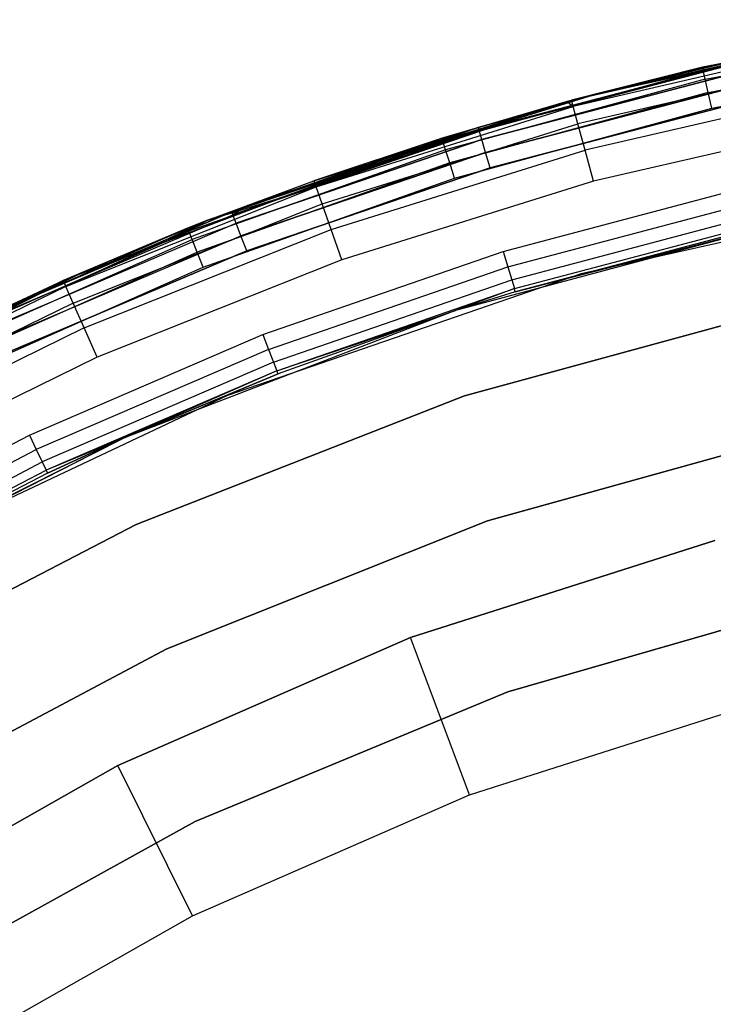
# Model space of a CAD drawing. Extents: x 0.04 to 8.54, y 0.04 to 8.54.
# Tile 27 of 36: x 2.52 to 3.35, y 7.32 to 8.49. Entities that reach past the tile are written whole.
import ezdxf

# ---------------------------------------------------------------- set-up
doc = ezdxf.new("R2010")
doc.units = 0
doc.header["$LTSCALE"] = 2.54
doc.layers.get('0').update_dxf_attribs({"color": 13, "linetype": 'CONTINUOUS'})

# ---------------------------------------------------------------- blocks, each defined once
blk = doc.blocks.new('MURTER_STL')
at = {"color": 0}
for p, q in [((3.3361, 8.4348, -5.25), (3.6527, 8.4915, -5.2691)), ((3.3361, 8.4348, -5.25), (3.6527, 8.4915, -5.2691)), ((3.6171, 8.4898, -5.25), (3.3361, 8.4348, -5.25)), ((3.6171, 8.4898, -5.25), (3.3361, 8.4348, -5.25)), ((3.337, 8.4311, -5.2691), (3.6527, 8.4915, -5.2691)), ((3.337, 8.4311, -5.2691), (3.6527, 8.4915, -5.2691)), ((3.3394, 8.4205, -5.2854), (3.6543, 8.4808, -5.2854)), ((3.3394, 8.4205, -5.2854), (3.6543, 8.4808, -5.2854)), ((3.1801, 8.3956, -2.5), (3.4936, 8.468, -2.5)), ((3.1801, 8.3956, -2.5), (3.4936, 8.468, -2.5)), ((3.495, 8.4606, -2.4617), (3.1821, 8.3883, -2.4617)), ((3.495, 8.4606, -2.4617), (3.1821, 8.3883, -2.4617)), ((3.3361, 8.4348, -5.25), (3.4936, 8.468, -2.5)), ((3.3361, 8.4348, -5.25), (3.4936, 8.468, -2.5)), ((3.3431, 8.4047, -5.2962), (3.6568, 8.4648, -5.2962)), ((3.3431, 8.4047, -5.2962), (3.6568, 8.4648, -5.2962)), ((3.0007, 8.3419, -5.3), (3.4239, 8.4534, -5.3)), ((3.4239, 8.4534, -6), (3.0007, 8.3419, -6)), ((3.0007, 8.3419, -5.3), (3.4239, 8.4534, -5.3)), ((3.4239, 8.4534, -6), (3.0007, 8.3419, -6)), ((3.0699, 8.3594, -6.0309), (3.37, 8.4378, -6.0309)), ((3.0699, 8.3594, -6.0309), (3.37, 8.4378, -6.0309)), ((3.37, 8.4378, -7.4691), (3.0699, 8.3594, -7.4691)), ((3.37, 8.4378, -7.4691), (3.0699, 8.3594, -7.4691)), ((3.3361, 8.4348, -5.25), (3.1748, 8.3942, -5.25)), ((3.1748, 8.3942, -2.5), (3.3361, 8.4348, -5.25)), ((3.1748, 8.3942, -2.5), (3.3361, 8.4348, -5.25)), ((3.3361, 8.4348, -5.25), (3.1748, 8.3942, -5.25)), ((3.3361, 8.4348, -5.25), (3.1801, 8.3956, -2.5)), ((3.3361, 8.4348, -5.25), (3.1801, 8.3956, -2.5)), ((3.4991, 8.4393, -2.4293), (3.1878, 8.3673, -2.4293)), ((3.4991, 8.4393, -2.4293), (3.1878, 8.3673, -2.4293)), ((3.3691, 8.4415, -7.45), (3.2109, 8.4031, -7.45)), ((3.2109, 8.4031, -6.05), (3.3691, 8.4415, -6.05)), ((3.2109, 8.4031, -6.05), (3.3691, 8.4415, -6.05)), ((3.3691, 8.4415, -7.45), (3.2109, 8.4031, -7.45)), ((3.2109, 8.4031, -6.05), (3.37, 8.4378, -6.0309)), ((3.2109, 8.4031, -6.05), (3.37, 8.4378, -6.0309)), ((3.37, 8.4378, -7.4691), (3.2109, 8.4031, -7.45)), ((3.37, 8.4378, -7.4691), (3.2109, 8.4031, -7.45)), ((3.3361, 8.4348, -5.25), (3.337, 8.4311, -5.2691)), ((3.3361, 8.4348, -5.25), (3.337, 8.4311, -5.2691)), ((3.3474, 8.3861, -5.3), (3.6597, 8.4459, -5.3)), ((3.3474, 8.3861, -5.3), (3.6597, 8.4459, -5.3)), ((3.337, 8.4311, -5.2691), (3.0268, 8.3469, -5.2691)), ((3.337, 8.4311, -5.2691), (3.0268, 8.3469, -5.2691)), ((3.073, 8.349, -6.0146), (3.3723, 8.4272, -6.0146)), ((3.073, 8.349, -6.0146), (3.3723, 8.4272, -6.0146)), ((3.3723, 8.4272, -7.4854), (3.073, 8.349, -7.4854)), ((3.3723, 8.4272, -7.4854), (3.073, 8.349, -7.4854)), ((3.337, 8.4311, -5.2691), (3.1748, 8.3942, -5.25)), ((3.337, 8.4311, -5.2691), (3.1748, 8.3942, -5.25)), ((3.3394, 8.4205, -5.2854), (3.337, 8.4311, -5.2691)), ((3.3394, 8.4205, -5.2854), (3.337, 8.4311, -5.2691)), ((3.3394, 8.4205, -5.2854), (3.03, 8.3366, -5.2854)), ((3.3394, 8.4205, -5.2854), (3.03, 8.3366, -5.2854)), ((3.0777, 8.3335, -6.0038), (3.3759, 8.4114, -6.0038)), ((3.0777, 8.3335, -6.0038), (3.3759, 8.4114, -6.0038)), ((3.3759, 8.4114, -7.4962), (3.0777, 8.3335, -7.4962)), ((3.3759, 8.4114, -7.4962), (3.0777, 8.3335, -7.4962)), ((3.3431, 8.4047, -5.2962), (3.3394, 8.4205, -5.2854)), ((3.3431, 8.4047, -5.2962), (3.3394, 8.4205, -5.2854)), ((3.3431, 8.4047, -5.2962), (3.0349, 8.3211, -5.2962)), ((3.3431, 8.4047, -5.2962), (3.0349, 8.3211, -5.2962)), ((3.2109, 8.4031, -7.45), (3.0688, 8.363, -7.45)), ((3.0688, 8.363, -6.05), (3.2109, 8.4031, -6.05)), ((3.0688, 8.363, -6.05), (3.2109, 8.4031, -6.05)), ((3.2109, 8.4031, -7.45), (3.0688, 8.363, -7.45)), ((3.2109, 8.4031, -6.05), (3.0699, 8.3594, -6.0309)), ((3.2109, 8.4031, -6.05), (3.0699, 8.3594, -6.0309)), ((3.2109, 8.4031, -7.45), (3.0699, 8.3594, -7.4691)), ((3.2109, 8.4031, -7.45), (3.0699, 8.3594, -7.4691)), ((3.5052, 8.4074, -2.4076), (3.1963, 8.336, -2.4076)), ((3.5052, 8.4074, -2.4076), (3.1963, 8.336, -2.4076)), ((3.2109, 8.4031, -7.45), (3.2109, 8.4031, -6.05)), ((3.2109, 8.4031, -7.45), (3.2109, 8.4031, -6.05)), ((3.3474, 8.3861, -5.3), (3.3431, 8.4047, -5.2962)), ((3.3474, 8.3861, -5.3), (3.3431, 8.4047, -5.2962)), ((2.873, 8.2997, -2.5), (3.1748, 8.3942, -2.5)), ((2.873, 8.2997, -2.5), (3.1748, 8.3942, -2.5)), ((2.8756, 8.2925, -2.4617), (3.1748, 8.3942, -2.5)), ((2.8756, 8.2925, -2.4617), (3.1748, 8.3942, -2.5)), ((2.8756, 8.2925, -2.4617), (3.1821, 8.3883, -2.4617)), ((2.8756, 8.2925, -2.4617), (3.1821, 8.3883, -2.4617)), ((3.1748, 8.3942, -5.25), (3.0257, 8.3505, -5.25)), ((3.0257, 8.3505, -5.25), (3.1748, 8.3942, -2.5)), ((3.0257, 8.3505, -5.25), (3.1748, 8.3942, -2.5)), ((3.1748, 8.3942, -5.25), (3.0257, 8.3505, -5.25)), ((3.1748, 8.3942, -5.25), (3.0268, 8.3469, -5.2691)), ((3.1748, 8.3942, -5.25), (3.0268, 8.3469, -5.2691)), ((3.0832, 8.3151, -7.5), (3.38, 8.3927, -7.5)), ((3.38, 8.3927, -6), (3.0832, 8.3151, -6)), ((3.38, 8.3927, -6), (3.0832, 8.3151, -6)), ((3.0832, 8.3151, -7.5), (3.38, 8.3927, -7.5)), ((3.1748, 8.3942, -2.5), (3.1801, 8.3956, -2.5)), ((3.1748, 8.3942, -2.5), (3.1801, 8.3956, -2.5)), ((3.1748, 8.3942, -5.25), (3.1748, 8.3942, -2.5)), ((3.1748, 8.3942, -5.25), (3.1748, 8.3942, -2.5)), ((3.1748, 8.3942, -2.5), (3.1821, 8.3883, -2.4617)), ((3.1748, 8.3942, -2.5), (3.1821, 8.3883, -2.4617)), ((3.1821, 8.3883, -2.4617), (3.1801, 8.3956, -2.5)), ((3.1821, 8.3883, -2.4617), (3.1801, 8.3956, -2.5)), ((3.1878, 8.3673, -2.4293), (3.1821, 8.3883, -2.4617)), ((3.1878, 8.3673, -2.4293), (3.1821, 8.3883, -2.4617)), ((3.0406, 8.3028, -5.3), (3.3474, 8.3861, -5.3)), ((3.0406, 8.3028, -5.3), (3.3474, 8.3861, -5.3)), ((2.8828, 8.2721, -2.4293), (3.1878, 8.3673, -2.4293)), ((2.8828, 8.2721, -2.4293), (3.1878, 8.3673, -2.4293)), ((3.1963, 8.336, -2.4076), (3.1878, 8.3673, -2.4293)), ((3.1963, 8.336, -2.4076), (3.1878, 8.3673, -2.4293)), ((3.5124, 8.3698, -2.4), (3.2063, 8.2991, -2.4)), ((3.5124, 8.3698, -2.4), (3.2063, 8.2991, -2.4)), ((3.0688, 8.363, -6.05), (2.7763, 8.2592, -6.0309)), ((3.0688, 8.363, -6.05), (2.7763, 8.2592, -6.0309)), ((2.7763, 8.2592, -6.0309), (3.0699, 8.3594, -6.0309)), ((2.7763, 8.2592, -6.0309), (3.0699, 8.3594, -6.0309)), ((3.0699, 8.3594, -7.4691), (2.7763, 8.2592, -7.4691)), ((3.0699, 8.3594, -7.4691), (2.7763, 8.2592, -7.4691)), ((3.0688, 8.363, -7.45), (2.794, 8.27, -7.45)), ((2.794, 8.27, -6.05), (3.0688, 8.363, -6.05)), ((2.794, 8.27, -6.05), (3.0688, 8.363, -6.05)), ((3.0688, 8.363, -7.45), (2.794, 8.27, -7.45)), ((3.0699, 8.3594, -7.4691), (2.794, 8.27, -7.45)), ((3.0699, 8.3594, -7.4691), (2.794, 8.27, -7.45)), ((3.0688, 8.363, -7.45), (3.0688, 8.363, -6.05)), ((3.0688, 8.363, -7.45), (3.0688, 8.363, -6.05)), ((3.0688, 8.363, -6.05), (3.0699, 8.3594, -6.0309)), ((3.0688, 8.363, -6.05), (3.0699, 8.3594, -6.0309)), ((3.0688, 8.363, -7.45), (3.0699, 8.3594, -7.4691)), ((3.0688, 8.363, -7.45), (3.0699, 8.3594, -7.4691)), ((3.073, 8.349, -6.0146), (3.0699, 8.3594, -6.0309)), ((3.073, 8.349, -6.0146), (3.0699, 8.3594, -6.0309)), ((3.073, 8.349, -7.4854), (3.0699, 8.3594, -7.4691)), ((3.073, 8.349, -7.4854), (3.0699, 8.3594, -7.4691)), ((2.5913, 8.1876, -5.3), (3.0007, 8.3419, -5.3)), ((3.0007, 8.3419, -6), (2.5913, 8.1876, -6)), ((2.5913, 8.1876, -5.3), (3.0007, 8.3419, -5.3)), ((3.0007, 8.3419, -6), (2.5913, 8.1876, -6)), ((3.0268, 8.3469, -5.2691), (2.7239, 8.2395, -5.2691)), ((3.0268, 8.3469, -5.2691), (2.7239, 8.2395, -5.2691)), ((3.0257, 8.3505, -5.25), (2.7453, 8.2521, -5.25)), ((3.0257, 8.3505, -5.25), (2.7453, 8.2521, -5.25)), ((3.0268, 8.3469, -5.2691), (2.7453, 8.2521, -5.25)), ((3.0268, 8.3469, -5.2691), (2.7453, 8.2521, -5.25)), ((2.7802, 8.2491, -6.0146), (3.073, 8.349, -6.0146)), ((2.7802, 8.2491, -6.0146), (3.073, 8.349, -6.0146)), ((3.073, 8.349, -7.4854), (2.7802, 8.2491, -7.4854)), ((3.073, 8.349, -7.4854), (2.7802, 8.2491, -7.4854)), ((3.0257, 8.3505, -5.25), (2.873, 8.2997, -2.5)), ((3.0257, 8.3505, -5.25), (2.873, 8.2997, -2.5)), ((3.0007, 8.3419, -5.3), (3.0007, 8.3419, -6)), ((3.0007, 8.3419, -5.3), (3.0007, 8.3419, -6)), ((3.0257, 8.3505, -5.25), (3.0268, 8.3469, -5.2691)), ((3.0257, 8.3505, -5.25), (3.0268, 8.3469, -5.2691)), ((3.03, 8.3366, -5.2854), (3.0268, 8.3469, -5.2691)), ((3.03, 8.3366, -5.2854), (3.0268, 8.3469, -5.2691)), ((3.0777, 8.3335, -6.0038), (3.073, 8.349, -6.0146)), ((3.0777, 8.3335, -6.0038), (3.073, 8.349, -6.0146)), ((3.0777, 8.3335, -7.4962), (3.073, 8.349, -7.4854)), ((3.0777, 8.3335, -7.4962), (3.073, 8.349, -7.4854)), ((3.03, 8.3366, -5.2854), (2.7279, 8.2295, -5.2854)), ((3.03, 8.3366, -5.2854), (2.7279, 8.2295, -5.2854)), ((2.786, 8.234, -6.0038), (3.0777, 8.3335, -6.0038)), ((2.786, 8.234, -6.0038), (3.0777, 8.3335, -6.0038)), ((3.0777, 8.3335, -7.4962), (2.786, 8.234, -7.4962)), ((3.0777, 8.3335, -7.4962), (2.786, 8.234, -7.4962)), ((2.8937, 8.2415, -2.4076), (3.1963, 8.336, -2.4076)), ((2.8937, 8.2415, -2.4076), (3.1963, 8.336, -2.4076)), ((3.0349, 8.3211, -5.2962), (3.03, 8.3366, -5.2854)), ((3.0349, 8.3211, -5.2962), (3.03, 8.3366, -5.2854)), ((3.0832, 8.3151, -6), (3.0777, 8.3335, -6.0038)), ((3.0832, 8.3151, -6), (3.0777, 8.3335, -6.0038)), ((3.0832, 8.3151, -7.5), (3.0777, 8.3335, -7.4962)), ((3.0832, 8.3151, -7.5), (3.0777, 8.3335, -7.4962)), ((3.2063, 8.2991, -2.4), (3.1963, 8.336, -2.4076)), ((3.2063, 8.2991, -2.4), (3.1963, 8.336, -2.4076)), ((3.0349, 8.3211, -5.2962), (2.7339, 8.2144, -5.2962)), ((3.0349, 8.3211, -5.2962), (2.7339, 8.2144, -5.2962)), ((3.0406, 8.3028, -5.3), (3.0349, 8.3211, -5.2962)), ((3.0406, 8.3028, -5.3), (3.0349, 8.3211, -5.2962)), ((2.7929, 8.2161, -7.5), (3.0832, 8.3151, -7.5)), ((3.0832, 8.3151, -6), (2.7929, 8.2161, -6)), ((3.0832, 8.3151, -6), (2.7929, 8.2161, -6)), ((2.7929, 8.2161, -7.5), (3.0832, 8.3151, -7.5)), ((2.7409, 8.1966, -5.3), (3.0406, 8.3028, -5.3)), ((2.7409, 8.1966, -5.3), (3.0406, 8.3028, -5.3)), ((2.7453, 8.2521, -5.25), (2.873, 8.2997, -2.5)), ((2.7453, 8.2521, -5.25), (2.873, 8.2997, -2.5)), ((2.7453, 8.2521, -2.5), (2.873, 8.2997, -2.5)), ((2.7453, 8.2521, -2.5), (2.873, 8.2997, -2.5)), ((2.873, 8.2997, -2.5), (2.8756, 8.2925, -2.4617)), ((2.873, 8.2997, -2.5), (2.8756, 8.2925, -2.4617)), ((3.2063, 8.2991, -2.4), (2.9064, 8.2054, -2.4)), ((3.2063, 8.2991, -2.4), (2.9064, 8.2054, -2.4)), ((2.5772, 8.1738, -2.4617), (2.8756, 8.2925, -2.4617)), ((2.5772, 8.1738, -2.4617), (2.8756, 8.2925, -2.4617)), ((2.7453, 8.2521, -2.5), (2.8756, 8.2925, -2.4617)), ((2.7453, 8.2521, -2.5), (2.8756, 8.2925, -2.4617)), ((2.8828, 8.2721, -2.4293), (2.8756, 8.2925, -2.4617)), ((2.8828, 8.2721, -2.4293), (2.8756, 8.2925, -2.4617)), ((3.0985, 8.2153, -6), (3.3914, 8.2928, -6)), ((3.0985, 8.2153, -6), (3.3914, 8.2928, -6)), ((3.6269, 8.2863, -5.3), (3.1917, 8.1887, -5.3)), ((3.6269, 8.2863, -2.6), (3.1917, 8.1887, -2.6)), ((3.6269, 8.2863, -5.3), (3.1917, 8.1887, -5.3)), ((3.6269, 8.2863, -2.6), (3.1917, 8.1887, -2.6)), ((2.5859, 8.154, -2.4293), (2.8828, 8.2721, -2.4293)), ((2.5859, 8.154, -2.4293), (2.8828, 8.2721, -2.4293)), ((2.8937, 8.2415, -2.4076), (2.8828, 8.2721, -2.4293)), ((2.8937, 8.2415, -2.4076), (2.8828, 8.2721, -2.4293)), ((3.1041, 8.197, -6.0038), (3.3956, 8.2742, -6.0038)), ((3.1041, 8.197, -6.0038), (3.3956, 8.2742, -6.0038)), ((2.775, 8.2628, -7.45), (2.4893, 8.1414, -7.45)), ((2.4893, 8.1414, -6.05), (2.775, 8.2628, -6.05)), ((2.4893, 8.1414, -6.05), (2.775, 8.2628, -6.05)), ((2.775, 8.2628, -7.45), (2.4893, 8.1414, -7.45)), ((2.4909, 8.1379, -6.0309), (2.7763, 8.2592, -6.0309)), ((2.4909, 8.1379, -6.0309), (2.7763, 8.2592, -6.0309)), ((2.4909, 8.1379, -7.4691), (2.7763, 8.2592, -7.4691)), ((2.4909, 8.1379, -7.4691), (2.7763, 8.2592, -7.4691)), ((2.794, 8.27, -7.45), (2.775, 8.2628, -7.45)), ((2.775, 8.2628, -6.05), (2.794, 8.27, -6.05)), ((2.775, 8.2628, -6.05), (2.794, 8.27, -6.05)), ((2.794, 8.27, -7.45), (2.775, 8.2628, -7.45)), ((2.775, 8.2628, -7.45), (2.775, 8.2628, -6.05)), ((2.775, 8.2628, -7.45), (2.775, 8.2628, -6.05)), ((2.775, 8.2628, -6.05), (2.7763, 8.2592, -6.0309)), ((2.775, 8.2628, -6.05), (2.7763, 8.2592, -6.0309)), ((2.7763, 8.2592, -7.4691), (2.775, 8.2628, -7.45)), ((2.7763, 8.2592, -7.4691), (2.775, 8.2628, -7.45)), ((2.794, 8.27, -6.05), (2.7763, 8.2592, -6.0309)), ((2.794, 8.27, -6.05), (2.7763, 8.2592, -6.0309)), ((2.794, 8.27, -7.45), (2.7763, 8.2592, -7.4691)), ((2.794, 8.27, -7.45), (2.7763, 8.2592, -7.4691)), ((2.7802, 8.2491, -6.0146), (2.7763, 8.2592, -6.0309)), ((2.7802, 8.2491, -6.0146), (2.7763, 8.2592, -6.0309)), ((2.7802, 8.2491, -7.4854), (2.7763, 8.2592, -7.4691)), ((2.7802, 8.2491, -7.4854), (2.7763, 8.2592, -7.4691)), ((2.794, 8.27, -7.45), (2.794, 8.27, -6.05)), ((2.794, 8.27, -7.45), (2.794, 8.27, -6.05)), ((2.4955, 8.1281, -6.0146), (2.7802, 8.2491, -6.0146)), ((2.4955, 8.1281, -6.0146), (2.7802, 8.2491, -6.0146)), ((2.4955, 8.1281, -7.4854), (2.7802, 8.2491, -7.4854)), ((2.4955, 8.1281, -7.4854), (2.7802, 8.2491, -7.4854)), ((2.5741, 8.1808, -2.5), (2.7453, 8.2521, -2.5)), ((2.5741, 8.1808, -2.5), (2.7453, 8.2521, -2.5)), ((2.5772, 8.1738, -2.4617), (2.7453, 8.2521, -2.5)), ((2.5772, 8.1738, -2.4617), (2.7453, 8.2521, -2.5)), ((2.7453, 8.2521, -5.25), (2.7224, 8.2431, -5.25)), ((2.7224, 8.2431, -5.25), (2.7453, 8.2521, -2.5)), ((2.7224, 8.2431, -5.25), (2.7453, 8.2521, -2.5)), ((2.7453, 8.2521, -5.25), (2.7224, 8.2431, -5.25)), ((2.7453, 8.2521, -5.25), (2.7239, 8.2395, -5.2691)), ((2.7453, 8.2521, -5.25), (2.7239, 8.2395, -5.2691)), ((2.7453, 8.2521, -5.25), (2.7453, 8.2521, -2.5)), ((2.7453, 8.2521, -5.25), (2.7453, 8.2521, -2.5)), ((2.786, 8.234, -6.0038), (2.7802, 8.2491, -6.0146)), ((2.786, 8.234, -6.0038), (2.7802, 8.2491, -6.0146)), ((2.786, 8.234, -7.4962), (2.7802, 8.2491, -7.4854)), ((2.786, 8.234, -7.4962), (2.7802, 8.2491, -7.4854)), ((3.4512, 8.2547, -7.5), (3.0417, 8.145, -7.5)), ((3.4512, 8.2547, -7.5), (3.0417, 8.145, -7.5)), ((3.1088, 8.1815, -6.0146), (3.3992, 8.2583, -6.0146)), ((3.1088, 8.1815, -6.0146), (3.3992, 8.2583, -6.0146)), ((3.112, 8.1711, -6.0309), (3.4016, 8.2478, -6.0309)), ((3.112, 8.1711, -6.0309), (3.4016, 8.2478, -6.0309)), ((3.1131, 8.1675, -6.05), (3.4512, 8.2547, -7.5)), ((3.1131, 8.1675, -6.05), (3.4512, 8.2547, -7.5)), ((2.7224, 8.2431, -5.25), (2.4282, 8.113, -5.25)), ((2.7224, 8.2431, -5.25), (2.4282, 8.113, -5.25)), ((2.4299, 8.1095, -5.2691), (2.7239, 8.2395, -5.2691)), ((2.4299, 8.1095, -5.2691), (2.7239, 8.2395, -5.2691)), ((2.7224, 8.2431, -5.25), (2.5741, 8.1808, -2.5)), ((2.7224, 8.2431, -5.25), (2.5741, 8.1808, -2.5)), ((2.5991, 8.1243, -2.4076), (2.8937, 8.2415, -2.4076)), ((2.5991, 8.1243, -2.4076), (2.8937, 8.2415, -2.4076)), ((2.7239, 8.2395, -5.2691), (2.7224, 8.2431, -5.25)), ((2.7239, 8.2395, -5.2691), (2.7224, 8.2431, -5.25)), ((2.7279, 8.2295, -5.2854), (2.7239, 8.2395, -5.2691)), ((2.7279, 8.2295, -5.2854), (2.7239, 8.2395, -5.2691)), ((2.9064, 8.2054, -2.4), (2.8937, 8.2415, -2.4076)), ((2.9064, 8.2054, -2.4), (2.8937, 8.2415, -2.4076)), ((3.4024, 8.244, -6.05), (3.1131, 8.1675, -6.05)), ((3.4024, 8.244, -6.05), (3.1131, 8.1675, -6.05)), ((2.4346, 8.0998, -5.2854), (2.7279, 8.2295, -5.2854)), ((2.4346, 8.0998, -5.2854), (2.7279, 8.2295, -5.2854)), ((2.5024, 8.1134, -6.0038), (2.786, 8.234, -6.0038)), ((2.5024, 8.1134, -6.0038), (2.786, 8.234, -6.0038)), ((2.5024, 8.1134, -7.4962), (2.786, 8.234, -7.4962)), ((2.5024, 8.1134, -7.4962), (2.786, 8.234, -7.4962)), ((2.7339, 8.2144, -5.2962), (2.7279, 8.2295, -5.2854)), ((2.7339, 8.2144, -5.2962), (2.7279, 8.2295, -5.2854)), ((2.7929, 8.2161, -6), (2.786, 8.234, -6.0038)), ((2.7929, 8.2161, -6), (2.786, 8.234, -6.0038)), ((2.7929, 8.2161, -7.5), (2.786, 8.234, -7.4962)), ((2.7929, 8.2161, -7.5), (2.786, 8.234, -7.4962)), ((2.4418, 8.0852, -5.2962), (2.7339, 8.2144, -5.2962)), ((2.4418, 8.0852, -5.2962), (2.7339, 8.2144, -5.2962)), ((2.5105, 8.0961, -7.5), (2.7929, 8.2161, -7.5)), ((2.7929, 8.2161, -6), (2.5105, 8.0961, -6)), ((2.7929, 8.2161, -6), (2.5105, 8.0961, -6)), ((2.5105, 8.0961, -7.5), (2.7929, 8.2161, -7.5)), ((2.7409, 8.1966, -5.3), (2.7339, 8.2144, -5.2962)), ((2.7409, 8.1966, -5.3), (2.7339, 8.2144, -5.2962)), ((2.8121, 8.1164, -6), (3.0985, 8.2153, -6)), ((2.8121, 8.1164, -6), (3.0985, 8.2153, -6)), ((3.0985, 8.2153, -6), (3.1041, 8.197, -6.0038)), ((3.0985, 8.2153, -6), (3.1041, 8.197, -6.0038)), ((2.9064, 8.2054, -2.4), (2.6145, 8.0893, -2.4)), ((2.9064, 8.2054, -2.4), (2.6145, 8.0893, -2.4)), ((2.4502, 8.068, -5.3), (2.7409, 8.1966, -5.3)), ((2.4502, 8.068, -5.3), (2.7409, 8.1966, -5.3)), ((3.1917, 8.1887, -5.3), (2.7698, 8.0439, -5.3)), ((3.1917, 8.1887, -2.6), (2.7698, 8.0439, -2.6)), ((3.1917, 8.1887, -5.3), (2.7698, 8.0439, -5.3)), ((3.1917, 8.1887, -2.6), (2.7698, 8.0439, -2.6)), ((2.819, 8.0985, -6.0038), (3.1041, 8.197, -6.0038)), ((2.819, 8.0985, -6.0038), (3.1041, 8.197, -6.0038)), ((3.1041, 8.197, -6.0038), (3.1088, 8.1815, -6.0146)), ((3.1041, 8.197, -6.0038), (3.1088, 8.1815, -6.0146)), ((3.1917, 8.1887, -2.6), (3.1917, 8.1887, -5.3)), ((3.1917, 8.1887, -2.6), (3.1917, 8.1887, -5.3)), ((2.1999, 7.9919, -5.3), (2.5913, 8.1876, -5.3)), ((2.5913, 8.1876, -6), (2.1999, 7.9919, -6)), ((2.1999, 7.9919, -5.3), (2.5913, 8.1876, -5.3)), ((2.5913, 8.1876, -6), (2.1999, 7.9919, -6)), ((2.5741, 8.1808, -2.5), (2.2886, 8.0329, -2.4617)), ((2.5741, 8.1808, -2.5), (2.2886, 8.0329, -2.4617)), ((2.3332, 8.0651, -2.5), (2.5741, 8.1808, -2.5)), ((2.3332, 8.0651, -2.5), (2.5741, 8.1808, -2.5)), ((2.4282, 8.113, -5.25), (2.5741, 8.1808, -2.5)), ((2.4282, 8.113, -5.25), (2.5741, 8.1808, -2.5)), ((2.5741, 8.1808, -2.5), (2.5772, 8.1738, -2.4617)), ((2.5741, 8.1808, -2.5), (2.5772, 8.1738, -2.4617)), ((2.5913, 8.1876, -5.3), (2.5913, 8.1876, -6)), ((2.5913, 8.1876, -5.3), (2.5913, 8.1876, -6)), ((2.8249, 8.0834, -6.0146), (3.1088, 8.1815, -6.0146)), ((2.8249, 8.0834, -6.0146), (3.1088, 8.1815, -6.0146)), ((3.1088, 8.1815, -6.0146), (3.112, 8.1711, -6.0309)), ((3.1088, 8.1815, -6.0146), (3.112, 8.1711, -6.0309)), ((2.5772, 8.1738, -2.4617), (2.2886, 8.0329, -2.4617)), ((2.5772, 8.1738, -2.4617), (2.2886, 8.0329, -2.4617)), ((2.5859, 8.154, -2.4293), (2.5772, 8.1738, -2.4617)), ((2.5859, 8.154, -2.4293), (2.5772, 8.1738, -2.4617)), ((2.8288, 8.0733, -6.0309), (3.112, 8.1711, -6.0309)), ((2.8288, 8.0733, -6.0309), (3.112, 8.1711, -6.0309)), ((3.112, 8.1711, -6.0309), (3.0417, 8.145, -6.05)), ((3.112, 8.1711, -6.0309), (3.0417, 8.145, -6.05)), ((3.1131, 8.1675, -6.05), (3.0417, 8.145, -7.5)), ((3.1131, 8.1675, -6.05), (3.0417, 8.145, -7.5)), ((3.1131, 8.1675, -6.05), (3.0417, 8.145, -6.05)), ((3.1131, 8.1675, -6.05), (3.0417, 8.145, -6.05)), ((3.1131, 8.1675, -6.05), (3.112, 8.1711, -6.0309)), ((3.1131, 8.1675, -6.05), (3.112, 8.1711, -6.0309)), ((2.5859, 8.154, -2.4293), (2.2989, 8.0138, -2.4293)), ((2.5859, 8.154, -2.4293), (2.2989, 8.0138, -2.4293)), ((2.5991, 8.1243, -2.4076), (2.5859, 8.154, -2.4293)), ((2.5991, 8.1243, -2.4076), (2.5859, 8.154, -2.4293)), ((3.4583, 8.154, -6), (3.0526, 8.0433, -6)), ((3.0526, 8.0433, -5.85), (3.4583, 8.154, -5.85)), ((3.4583, 8.154, -6), (3.0526, 8.0433, -6)), ((3.0526, 8.0433, -5.85), (3.4583, 8.154, -5.85)), ((3.0417, 8.145, -7.5), (2.6459, 7.9931, -7.5)), ((3.0417, 8.145, -7.5), (2.6459, 7.9931, -7.5)), ((2.8288, 8.0733, -6.0309), (3.0417, 8.145, -6.05)), ((2.8288, 8.0733, -6.0309), (3.0417, 8.145, -6.05)), ((3.0417, 8.145, -7.5), (2.8302, 8.0697, -6.05)), ((3.0417, 8.145, -7.5), (2.8302, 8.0697, -6.05)), ((3.0417, 8.145, -6.05), (2.8302, 8.0697, -6.05)), ((3.0417, 8.145, -6.05), (2.8302, 8.0697, -6.05)), ((3.0417, 8.145, -7.5), (3.0417, 8.145, -6.05)), ((3.0417, 8.145, -7.5), (3.0417, 8.145, -6.05)), ((2.5991, 8.1243, -2.4076), (2.3142, 7.9852, -2.4076)), ((2.5991, 8.1243, -2.4076), (2.3142, 7.9852, -2.4076)), ((2.6145, 8.0893, -2.4), (2.5991, 8.1243, -2.4076)), ((2.6145, 8.0893, -2.4), (2.5991, 8.1243, -2.4076)), ((2.5338, 7.9965, -6), (2.8121, 8.1164, -6)), ((2.5338, 7.9965, -6), (2.8121, 8.1164, -6)), ((2.8121, 8.1164, -6), (2.819, 8.0985, -6.0038)), ((2.8121, 8.1164, -6), (2.819, 8.0985, -6.0038)), ((2.819, 8.0985, -6.0038), (2.542, 7.9793, -6.0038)), ((2.819, 8.0985, -6.0038), (2.542, 7.9793, -6.0038)), ((2.819, 8.0985, -6.0038), (2.8249, 8.0834, -6.0146)), ((2.819, 8.0985, -6.0038), (2.8249, 8.0834, -6.0146)), ((2.6145, 8.0893, -2.4), (2.3323, 7.9515, -2.4)), ((2.6145, 8.0893, -2.4), (2.3323, 7.9515, -2.4)), ((2.8249, 8.0834, -6.0146), (2.549, 7.9646, -6.0146)), ((2.8249, 8.0834, -6.0146), (2.549, 7.9646, -6.0146)), ((2.8249, 8.0834, -6.0146), (2.8288, 8.0733, -6.0309)), ((2.8249, 8.0834, -6.0146), (2.8288, 8.0733, -6.0309)), ((2.8288, 8.0733, -6.0309), (2.5536, 7.9548, -6.0309)), ((2.8288, 8.0733, -6.0309), (2.5536, 7.9548, -6.0309)), ((2.8288, 8.0733, -6.0309), (2.6459, 7.9931, -6.05)), ((2.8288, 8.0733, -6.0309), (2.6459, 7.9931, -6.05)), ((2.8302, 8.0697, -6.05), (2.8288, 8.0733, -6.0309)), ((2.8302, 8.0697, -6.05), (2.8288, 8.0733, -6.0309)), ((2.6459, 7.9931, -7.5), (2.8302, 8.0697, -6.05)), ((2.8302, 8.0697, -6.05), (2.6459, 7.9931, -6.05)), ((2.6459, 7.9931, -7.5), (2.8302, 8.0697, -6.05)), ((2.8302, 8.0697, -6.05), (2.6459, 7.9931, -6.05)), ((2.7698, 8.0439, -5.3), (2.3665, 7.8536, -5.3)), ((2.7698, 8.0439, -2.6), (2.3665, 7.8536, -2.6)), ((2.7698, 8.0439, -5.3), (2.3665, 7.8536, -5.3)), ((2.7698, 8.0439, -2.6), (2.3665, 7.8536, -2.6)), ((3.0526, 8.0433, -6), (2.661, 7.8902, -6)), ((2.661, 7.8902, -5.85), (3.0526, 8.0433, -5.85)), ((3.0526, 8.0433, -6), (2.661, 7.8902, -6)), ((2.661, 7.8902, -5.85), (3.0526, 8.0433, -5.85)), ((2.7698, 8.0439, -2.6), (2.7698, 8.0439, -5.3)), ((2.7698, 8.0439, -2.6), (2.7698, 8.0439, -5.3)), ((3.0526, 8.0433, -6), (3.0526, 8.0433, -5.85)), ((3.0526, 8.0433, -6), (3.0526, 8.0433, -5.85)), ((3.4763, 8.0044, -5.85), (3.0799, 7.8943, -5.85)), ((3.0799, 7.8943, -5.66), (3.4763, 8.0044, -5.66)), ((3.4763, 8.0044, -5.85), (3.0799, 7.8943, -5.85)), ((3.0799, 7.8943, -5.66), (3.4763, 8.0044, -5.66)), ((2.2651, 7.8565, -6), (2.5338, 7.9965, -6)), ((2.2651, 7.8565, -6), (2.5338, 7.9965, -6)), ((2.6459, 7.9931, -7.5), (2.2682, 7.8006, -7.5)), ((2.6459, 7.9931, -7.5), (2.2682, 7.8006, -7.5)), ((2.2899, 7.813, -6.05), (2.6459, 7.9931, -7.5)), ((2.2899, 7.813, -6.05), (2.6459, 7.9931, -7.5)), ((2.5338, 7.9965, -6), (2.542, 7.9793, -6.0038)), ((2.5338, 7.9965, -6), (2.542, 7.9793, -6.0038)), ((2.6459, 7.9931, -6.05), (2.5536, 7.9548, -6.0309)), ((2.6459, 7.9931, -6.05), (2.5536, 7.9548, -6.0309)), ((2.6459, 7.9931, -6.05), (2.5553, 7.9514, -6.05)), ((2.5553, 7.9514, -6.05), (2.6459, 7.9931, -7.5)), ((2.5553, 7.9514, -6.05), (2.6459, 7.9931, -7.5)), ((2.6459, 7.9931, -6.05), (2.5553, 7.9514, -6.05)), ((2.6459, 7.9931, -6.05), (2.6459, 7.9931, -7.5)), ((2.6459, 7.9931, -6.05), (2.6459, 7.9931, -7.5)), ((2.2746, 7.8399, -6.0038), (2.542, 7.9793, -6.0038)), ((2.2746, 7.8399, -6.0038), (2.542, 7.9793, -6.0038)), ((2.542, 7.9793, -6.0038), (2.549, 7.9646, -6.0146)), ((2.542, 7.9793, -6.0038), (2.549, 7.9646, -6.0146)), ((2.2826, 7.8258, -6.0146), (2.549, 7.9646, -6.0146)), ((2.2826, 7.8258, -6.0146), (2.549, 7.9646, -6.0146)), ((2.288, 7.8163, -6.0309), (2.5536, 7.9548, -6.0309)), ((2.288, 7.8163, -6.0309), (2.5536, 7.9548, -6.0309)), ((2.549, 7.9646, -6.0146), (2.5536, 7.9548, -6.0309)), ((2.549, 7.9646, -6.0146), (2.5536, 7.9548, -6.0309)), ((2.5536, 7.9548, -6.0309), (2.5553, 7.9514, -6.05)), ((2.5536, 7.9548, -6.0309), (2.5553, 7.9514, -6.05)), ((2.5553, 7.9514, -6.05), (2.2899, 7.813, -6.05)), ((2.5553, 7.9514, -6.05), (2.2899, 7.813, -6.05)), ((2.661, 7.8902, -6), (2.2879, 7.6964, -6)), ((2.2879, 7.6964, -5.85), (2.661, 7.8902, -5.85)), ((2.661, 7.8902, -6), (2.2879, 7.6964, -6)), ((2.2879, 7.6964, -5.85), (2.661, 7.8902, -5.85)), ((2.661, 7.8902, -6), (2.661, 7.8902, -5.85)), ((2.661, 7.8902, -6), (2.661, 7.8902, -5.85)), ((3.0799, 7.8943, -5.85), (2.6976, 7.742, -5.85)), ((2.6976, 7.742, -5.66), (3.0799, 7.8943, -5.66)), ((3.0799, 7.8943, -5.85), (2.6976, 7.742, -5.85)), ((2.6976, 7.742, -5.66), (3.0799, 7.8943, -5.66)), ((3.0799, 7.8943, -5.85), (3.0799, 7.8943, -5.66)), ((3.0799, 7.8943, -5.85), (3.0799, 7.8943, -5.66)), ((3.3509, 7.8712, -5.7053), (2.988, 7.7554, -5.7053)), ((2.988, 7.7554, -4.1053), (3.3509, 7.8712, -4.1053)), ((2.988, 7.7554, -4.1053), (3.3509, 7.8712, -4.1053)), ((3.3509, 7.8712, -5.7053), (2.988, 7.7554, -5.7053)), ((3.1043, 7.6909, -5.66), (3.4922, 7.8026, -5.66)), ((3.4922, 7.8026, -5.3), (3.1043, 7.6909, -5.3)), ((3.4922, 7.8026, -5.3), (3.1043, 7.6909, -5.3)), ((3.1043, 7.6909, -5.66), (3.4922, 7.8026, -5.66)), ((2.988, 7.7554, -5.7053), (2.639, 7.6028, -5.7053)), ((2.639, 7.6028, -4.1053), (2.988, 7.7554, -4.1053)), ((2.639, 7.6028, -4.1053), (2.988, 7.7554, -4.1053)), ((2.988, 7.7554, -5.7053), (2.639, 7.6028, -5.7053)), ((2.988, 7.7554, -5.7053), (2.988, 7.7554, -4.1053)), ((2.988, 7.7554, -5.7053), (2.988, 7.7554, -4.1053)), ((3.0586, 7.5682, -5.9053), (2.988, 7.7554, -5.7053)), ((3.0586, 7.5682, -5.9053), (2.988, 7.7554, -5.7053)), ((2.6976, 7.742, -5.85), (2.3341, 7.5493, -5.85)), ((2.3341, 7.5493, -5.66), (2.6976, 7.742, -5.66)), ((2.6976, 7.742, -5.85), (2.3341, 7.5493, -5.85)), ((2.3341, 7.5493, -5.66), (2.6976, 7.742, -5.66)), ((2.6976, 7.742, -5.85), (2.6976, 7.742, -5.66)), ((2.6976, 7.742, -5.85), (2.6976, 7.742, -5.66)), ((2.7314, 7.5364, -5.66), (3.1043, 7.6909, -5.66)), ((3.1043, 7.6909, -5.3), (2.7314, 7.5364, -5.3)), ((3.1043, 7.6909, -5.3), (2.7314, 7.5364, -5.3)), ((2.7314, 7.5364, -5.66), (3.1043, 7.6909, -5.66)), ((3.1043, 7.6909, -5.66), (3.1043, 7.6909, -5.3)), ((3.1043, 7.6909, -5.66), (3.1043, 7.6909, -5.3)), ((3.0586, 7.5682, -5.9053), (3.4019, 7.6778, -5.9053)), ((3.0586, 7.5682, -5.9053), (3.4019, 7.6778, -5.9053)), ((2.639, 7.6028, -5.7053), (2.3074, 7.4152, -5.7053)), ((2.3074, 7.4152, -4.1053), (2.639, 7.6028, -4.1053)), ((2.3074, 7.4152, -4.1053), (2.639, 7.6028, -4.1053)), ((2.639, 7.6028, -5.7053), (2.3074, 7.4152, -5.7053)), ((2.639, 7.6028, -5.7053), (2.639, 7.6028, -4.1053)), ((2.639, 7.6028, -5.7053), (2.639, 7.6028, -4.1053)), ((2.7284, 7.4239, -5.9053), (2.639, 7.6028, -5.7053)), ((2.7284, 7.4239, -5.9053), (2.639, 7.6028, -5.7053)), ((2.7284, 7.4239, -5.9053), (3.0586, 7.5682, -5.9053)), ((2.7284, 7.4239, -5.9053), (3.0586, 7.5682, -5.9053)), ((2.3781, 7.3411, -5.66), (2.7314, 7.5364, -5.66)), ((2.7314, 7.5364, -5.3), (2.3781, 7.3411, -5.3)), ((2.7314, 7.5364, -5.3), (2.3781, 7.3411, -5.3)), ((2.3781, 7.3411, -5.66), (2.7314, 7.5364, -5.66)), ((2.7314, 7.5364, -5.66), (2.7314, 7.5364, -5.3)), ((2.7314, 7.5364, -5.66), (2.7314, 7.5364, -5.3)), ((2.4148, 7.2464, -5.9053), (2.7284, 7.4239, -5.9053)), ((2.4148, 7.2464, -5.9053), (2.7284, 7.4239, -5.9053))]:
    blk.add_line(p, q, dxfattribs=at)

msp = doc.modelspace()

# ---------------------------------------------------------------- block references
at = {"color": 0}
msp.add_blockref('MURTER_STL', (0, 0), dxfattribs=at)

doc.saveas('drawing.dxf')
